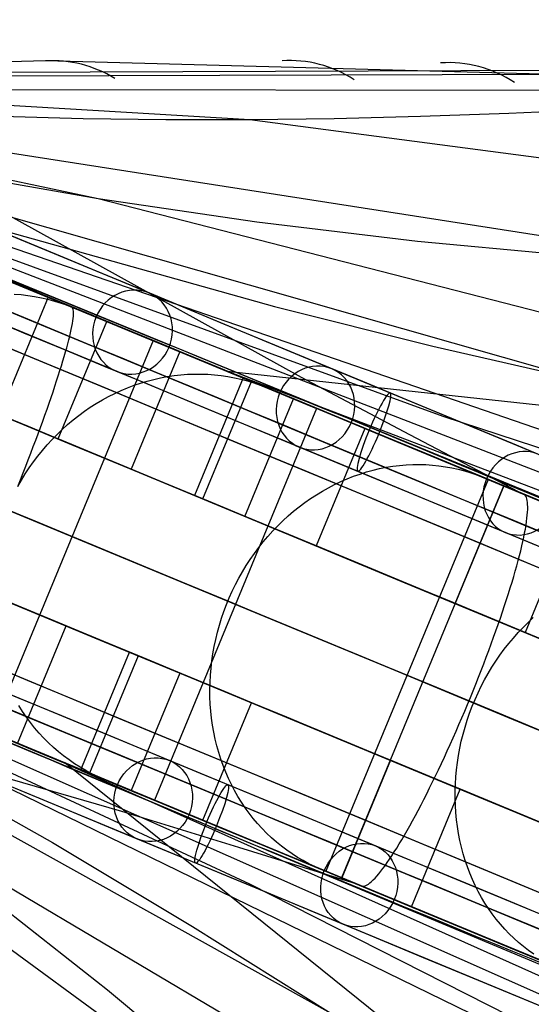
# Model space of a CAD drawing. Extents: x -3378 to 3007, y -425 to 173.
# Tile 252 of 256: x 414 to 450, y -40 to 30. Entities that reach past the tile are written whole.
import ezdxf

# ---------------------------------------------------------------- set-up
doc = ezdxf.new("R2010")
doc.units = 0
doc.layers.add('PREDEFINITO', color=7, linetype='CONTINUOUS')

msp = doc.modelspace()

# ---------------------------------------------------------------- linework, layer by layer
at = {"layer": 'PREDEFINITO'}
for p, q in [((415.869, 26.627, 1457.834), (378.177, 25.713, 1376.799)), ((483.55, 24.827, 1605.482), (415.869, 26.627, 1457.834)), ((378.177, 25.713, 1376.799), (460.475, 26.008, 1554.711)), ((378.173, 25.605, 2294.478), (559.08, -48.629, 2751.302)), ((378.174, 25.605, 2160.979), (522.874, -30.262, 2531.204)), ((378.176, 25.606, 2027.773), (489.019, -12.601, 2309.743)), ((378.177, 25.606, 1894.494), (454.532, 3.877, 2087.013)), ((378.178, 25.607, 1761.2), (419.587, 16.899, 1864.603)), ((378.179, 25.605, 1628.04), (465.262, 12.035, 1842.249)), ((378.179, 25.591, 1494.432), (430.314, 22.483, 1621.232)), ((379.588, 25.466, 1374.112), (463.275, 25.734, 1553.425)), ((380.7, 24.561, 2359.727), (443.992, 1.487, 2330.157)), ((380.876, 24.65, 1371.493), (465.859, 24.531, 1552.223)), ((380.876, 24.65, 1371.493), (465.859, 24.531, 1552.223)), ((433.986, 4.243, 1385.923), (396.276, 25.064, 1403.798)), ((448.653, 22.93, 1614.578), (455.108, 23.208, 1612.593)), ((412.765, 22.718, 1629.261), (418.529, 22.559, 1626.452)), ((418.529, 22.559, 1626.452), (424.376, 22.481, 1623.77)), ((424.376, 22.481, 1623.77), (430.314, 22.483, 1621.232)), ((430.314, 22.483, 1621.232), (436.287, 22.562, 1618.878)), ((430.314, 22.483, 1621.232), (513.507, 11.566, 1822.987)), ((436.287, 22.562, 1618.878), (442.39, 22.712, 1616.667)), ((442.39, 22.712, 1616.667), (448.653, 22.93, 1614.578)), ((409.15, 18.717, 1869.966), (419.587, 16.899, 1864.603)), ((419.587, 16.899, 1864.603), (500.289, -3.854, 2065.648)), ((419.587, 16.899, 1864.603), (430.83, 15.241, 1858.888)), ((423.765, 6.71, 1374.726), (401.448, 15.984, 1372.693)), ((409.814, 15.484, 2108.335), (432.069, 9.255, 2097.712)), ((430.83, 15.241, 1858.888), (442.181, 13.878, 1853.228)), ((442.181, 13.878, 1853.228), (453.653, 12.81, 1847.668)), ((413.157, 11.104, 2530.467), (417.999, 9.099, 2545.715)), ((414.735, 10.463, 2534.704), (423.482, 6.84, 2531.487)), ((416.053, 9.917, 1382.973), (404.573, -17.8, 1382.973)), ((413.655, 10.133, 2574.599), (414.138, 10.095, 2574.416)), ((414.138, 10.095, 2574.416), (414.619, 10.039, 2574.232)), ((414.619, 10.039, 2574.232), (415.097, 9.966, 2574.046)), ((415.097, 9.966, 2574.046), (415.571, 9.875, 2573.859)), ((415.571, 9.875, 2573.859), (416.041, 9.767, 2573.67)), ((416.041, 9.767, 2573.67), (416.507, 9.642, 2573.481)), ((416.883, 9.573, 1373.014), (416.053, 9.917, 1382.973)), ((416.507, 9.642, 2573.481), (416.967, 9.5, 2573.291)), ((416.967, 9.5, 2573.291), (417.421, 9.34, 2573.101)), ((417.714, 9.229, 1363.054), (417.382, 9.366, 1367.038)), ((417.421, 9.34, 2573.101), (417.87, 9.164, 2572.91)), ((417.753, 9.203, 1362.538), (417.714, 9.229, 1363.054)), ((417.786, 9.16, 1362.023), (417.753, 9.203, 1362.538)), ((417.812, 9.101, 1361.51), (417.786, 9.16, 1362.023)), ((417.83, 9.026, 1360.998), (417.812, 9.101, 1361.51)), ((417.87, 9.164, 2572.91), (421.306, 7.741, 2571.438)), ((417.999, 9.099, 2545.715), (423.145, 6.97, 2560.846)), ((432.069, 9.255, 2097.712), (443.273, 6.45, 2092.371)), ((417.796, 8.237, 1357.998), (417.819, 8.408, 1358.487)), ((417.819, 8.408, 1358.487), (417.836, 8.563, 1358.98)), ((417.842, 8.934, 1360.488), (417.83, 9.026, 1360.998)), ((417.836, 8.563, 1358.98), (417.845, 8.703, 1359.479)), ((417.847, 8.827, 1359.982), (417.842, 8.934, 1360.488)), ((417.845, 8.703, 1359.479), (417.847, 8.827, 1359.982)), ((416.754, -0.115, 2568.392), (420.198, 8.2, 2568.392)), ((417.685, 7.633, 1356.572), (417.729, 7.849, 1357.041)), ((417.729, 7.849, 1357.041), (417.766, 8.05, 1357.516)), ((417.766, 8.05, 1357.516), (417.796, 8.237, 1357.998)), ((417.513, 6.897, 1355.215), (417.577, 7.157, 1355.659)), ((417.577, 7.157, 1355.659), (417.635, 7.402, 1356.111)), ((417.635, 7.402, 1356.111), (417.685, 7.633, 1356.572)), ((423.145, 6.97, 2560.846), (428.592, 4.716, 2575.854)), ((423.482, 6.84, 2531.487), (412.001, -20.877, 2531.487)), ((417.282, 6.038, 1353.943), (417.365, 6.338, 1354.357)), ((417.365, 6.338, 1354.357), (417.443, 6.624, 1354.781)), ((417.443, 6.624, 1354.781), (417.513, 6.897, 1355.215)), ((446.039, -2.496, 1377.54), (423.765, 6.71, 1374.726)), ((443.273, 6.45, 2092.371), (454.532, 3.877, 2087.013)), ((417.096, 5.402, 1353.147), (417.192, 5.726, 1353.539)), ((417.192, 5.726, 1353.539), (417.282, 6.038, 1353.943)), ((425.362, 6.061, 2566.207), (421.918, -2.254, 2566.207)), ((426.46, 5.606, 2569.229), (435.05, 2.048, 2565.549)), ((416.885, 4.717, 1352.4), (416.993, 5.065, 1352.767)), ((416.993, 5.065, 1352.767), (417.096, 5.402, 1353.147)), ((416.651, 3.988, 1351.702), (416.771, 4.358, 1352.044)), ((416.771, 4.358, 1352.044), (416.885, 4.717, 1352.4)), ((423.535, 4.101, 2611.013), (424.009, 4.207, 2610.833)), ((424.009, 4.207, 2610.833), (424.484, 4.296, 2610.648)), ((424.484, 4.296, 2610.648), (424.962, 4.367, 2610.46)), ((424.962, 4.367, 2610.46), (425.44, 4.421, 2610.269)), ((425.44, 4.421, 2610.269), (425.918, 4.457, 2610.074)), ((425.918, 4.457, 2610.074), (426.396, 4.476, 2609.876)), ((426.396, 4.476, 2609.876), (426.874, 4.477, 2609.676)), ((429.848, 4.203, 1374.414), (426.404, -4.112, 1374.414)), ((426.874, 4.477, 2609.676), (427.35, 4.46, 2609.473)), ((427.35, 4.46, 2609.473), (427.824, 4.426, 2609.268)), ((427.824, 4.426, 2609.268), (428.296, 4.374, 2609.06)), ((428.285, 4.843, 2575.031), (478.59, -14.339, 2551.254)), ((428.296, 4.374, 2609.06), (428.764, 4.304, 2608.851)), ((428.592, 4.716, 2575.854), (434.339, 2.339, 2590.73)), ((527.96, -6.097, 1579.979), (428.709, 4.665, 1375.282)), ((428.764, 4.304, 2608.851), (429.229, 4.218, 2608.641)), ((429.229, 4.218, 2608.641), (429.69, 4.113, 2608.429)), ((441.645, 0.179, 1382.066), (433.986, 4.243, 1385.923)), ((416.395, 3.218, 1351.059), (416.526, 3.608, 1351.374)), ((416.526, 3.608, 1351.374), (416.651, 3.988, 1351.702)), ((421.218, 3.315, 2611.85), (421.673, 3.506, 2611.692)), ((421.673, 3.506, 2611.692), (422.132, 3.68, 2611.529)), ((422.132, 3.68, 2611.529), (422.596, 3.837, 2611.362)), ((422.596, 3.837, 2611.362), (423.064, 3.977, 2611.19)), ((423.064, 3.977, 2611.19), (423.535, 4.101, 2611.013)), ((427.007, -4.362, 1368.449), (430.451, 3.953, 1368.449)), ((429.69, 4.113, 2608.429), (430.147, 3.992, 2608.216)), ((430.147, 3.992, 2608.216), (430.598, 3.854, 2608.003)), ((430.598, 3.854, 2608.003), (431.043, 3.698, 2607.789)), ((431.043, 3.698, 2607.789), (431.481, 3.526, 2607.574)), ((431.481, 3.526, 2607.574), (434.845, 2.133, 2605.918)), ((416.118, 2.41, 1350.474), (416.259, 2.819, 1350.759)), ((416.259, 2.819, 1350.759), (416.395, 3.218, 1351.059)), ((419.888, 2.648, 2612.293), (420.325, 2.886, 2612.151)), ((420.325, 2.886, 2612.151), (420.768, 3.109, 2612.003)), ((420.768, 3.109, 2612.003), (421.218, 3.315, 2611.85)), ((415.972, 1.994, 1350.203), (416.118, 2.41, 1350.474)), ((418.62, 1.841, 2612.685), (419.035, 2.124, 2612.56)), ((419.035, 2.124, 2612.56), (419.458, 2.394, 2612.43)), ((419.458, 2.394, 2612.43), (419.888, 2.648, 2612.293)), ((429.97, -5.589, 2602.49), (433.414, 2.725, 2602.49)), ((434.339, 2.339, 2590.73), (440.382, -0.16, 2605.468)), ((415.665, 1.137, 1349.708), (415.821, 1.569, 1349.948)), ((415.821, 1.569, 1349.948), (415.972, 1.994, 1350.203)), ((417.817, 1.229, 2612.916), (418.214, 1.542, 2612.804)), ((418.214, 1.542, 2612.804), (418.62, 1.841, 2612.685)), ((435.05, 2.048, 2565.549), (423.569, -25.668, 2565.549)), ((443.992, 1.487, 2330.157), (466.402, -5.863, 2319.91)), ((415.341, 0.254, 1349.277), (415.505, 0.699, 1349.484)), ((415.505, 0.699, 1349.484), (415.665, 1.137, 1349.708)), ((417.051, 0.563, 2613.122), (417.429, 0.903, 2613.022)), ((417.429, 0.903, 2613.022), (417.817, 1.229, 2612.916)), ((415.173, -0.197, 1349.086), (415.341, 0.254, 1349.277)), ((416.327, -0.155, 2613.301), (416.684, 0.211, 2613.215)), ((416.684, 0.211, 2613.215), (417.051, 0.563, 2613.122)), ((438.472, 0.63, 2600.033), (435.028, -7.684, 2600.033)), ((439.892, 0.042, 2603.434), (448.301, -3.441, 2599.294)), ((449.335, -3.859, 1378.024), (441.645, 0.179, 1382.066)), ((414.826, -1.114, 1348.753), (415.001, -0.654, 1348.911)), ((415.001, -0.654, 1348.911), (415.173, -0.197, 1349.086)), ((415.648, -0.921, 2613.453), (415.982, -0.532, 2613.381)), ((415.982, -0.532, 2613.381), (416.327, -0.155, 2613.301)), ((421.918, -2.254, 2566.207), (416.754, -0.115, 2568.392)), ((440.382, -0.16, 2605.468), (446.718, -2.781, 2620.061)), ((414.647, -1.58, 1348.613), (414.826, -1.114, 1348.753)), ((415.017, -1.733, 2613.577), (415.326, -1.322, 2613.519)), ((415.326, -1.322, 2613.519), (415.648, -0.921, 2613.453)), ((414.28, -2.52, 1348.383), (414.465, -2.048, 1348.489)), ((414.465, -2.048, 1348.489), (414.647, -1.58, 1348.613)), ((414.72, -2.154, 2613.629), (415.017, -1.733, 2613.577)), ((439.975, -2.121, 2645.179), (440.443, -2.045, 2644.97)), ((440.443, -2.045, 2644.97), (440.911, -1.988, 2644.758)), ((440.911, -1.988, 2644.758), (441.38, -1.948, 2644.542)), ((441.38, -1.948, 2644.542), (441.849, -1.925, 2644.323)), ((441.849, -1.925, 2644.323), (442.316, -1.92, 2644.1)), ((442.316, -1.92, 2644.1), (442.783, -1.932, 2643.875)), ((442.783, -1.932, 2643.875), (443.247, -1.962, 2643.647)), ((443.247, -1.962, 2643.647), (443.708, -2.01, 2643.417)), ((443.708, -2.01, 2643.417), (444.167, -2.075, 2643.186)), ((444.167, -2.075, 2643.186), (444.621, -2.158, 2642.952)), ((366.694, -2.108, 2294.478), (547.106, -77.536, 2751.302)), ((366.695, -2.108, 2160.979), (508.517, -64.923, 2531.204)), ((366.695, -2.111, 2027.773), (472.089, -53.472, 2309.743)), ((366.696, -2.111, 1894.494), (436.052, -40.738, 2087.013)), ((366.698, -2.112, 1628.04), (437.87, -54.094, 1842.249)), ((414.092, -2.995, 1348.295), (414.28, -2.52, 1348.383)), ((414.167, -3.026, 2613.71), (414.437, -2.585, 2613.673)), ((414.437, -2.585, 2613.673), (414.72, -2.154, 2613.629)), ((437.214, -2.932, 2646.337), (437.666, -2.754, 2646.157)), ((437.666, -2.754, 2646.157), (438.122, -2.594, 2645.971)), ((438.122, -2.594, 2645.971), (438.581, -2.45, 2645.78)), ((438.581, -2.45, 2645.78), (439.043, -2.323, 2645.584)), ((439.043, -2.323, 2645.584), (439.508, -2.213, 2645.384)), ((439.508, -2.213, 2645.384), (439.975, -2.121, 2645.179)), ((444.621, -2.158, 2642.952), (445.072, -2.258, 2642.717)), ((445.072, -2.258, 2642.717), (445.518, -2.375, 2642.481)), ((445.518, -2.375, 2642.481), (445.958, -2.509, 2642.244)), ((445.958, -2.509, 2642.244), (446.393, -2.66, 2642.007)), ((468.361, -11.738, 1381.166), (446.039, -2.496, 1377.54)), ((446.393, -2.66, 2642.007), (446.821, -2.828, 2641.769)), ((446.718, -2.781, 2620.061), (453.344, -5.522, 2634.503)), ((369.219, -3.156, 2359.727), (430.289, -31.595, 2330.157)), ((413.901, -3.471, 1348.224), (414.092, -2.995, 1348.295)), ((413.91, -3.475, 2613.739), (414.167, -3.026, 2613.71)), ((447.181, -2.977, 1386.798), (435.701, -30.693, 1386.798)), ((435.889, -3.561, 2646.846), (436.325, -3.335, 2646.682)), ((436.325, -3.335, 2646.682), (436.767, -3.125, 2646.513)), ((436.767, -3.125, 2646.513), (437.214, -2.932, 2646.337)), ((448.301, -3.441, 2599.294), (436.821, -31.157, 2599.294)), ((444.859, -11.757, 2636.137), (448.303, -3.442, 2636.137)), ((446.821, -2.828, 2641.769), (450.104, -4.187, 2639.932)), ((448.435, -3.496, 1376.892), (447.181, -2.977, 1386.798)), ((426.404, -4.112, 1374.414), (427.007, -4.362, 1368.449)), ((434.619, -4.331, 2647.3), (435.035, -4.059, 2647.155)), ((435.035, -4.059, 2647.155), (435.459, -3.802, 2647.004)), ((435.459, -3.802, 2647.004), (435.889, -3.561, 2646.846)), ((449.688, -4.015, 1366.983), (449.187, -3.808, 1370.946)), ((449.75, -4.051, 1366.47), (449.688, -4.015, 1366.983)), ((449.804, -4.102, 1365.958), (449.75, -4.051, 1366.47)), ((449.852, -4.17, 1365.447), (449.804, -4.102, 1365.958)), ((449.893, -4.255, 1364.938), (449.852, -4.17, 1365.447)), ((433.81, -4.918, 2647.57), (434.211, -4.617, 2647.439)), ((434.211, -4.617, 2647.439), (434.619, -4.331, 2647.3)), ((449.926, -4.355, 1364.431), (449.893, -4.255, 1364.938)), ((449.952, -4.472, 1363.927), (449.926, -4.355, 1364.431)), ((449.972, -4.605, 1363.427), (449.952, -4.472, 1363.927)), ((449.984, -4.753, 1362.931), (449.972, -4.605, 1363.427)), ((449.988, -4.917, 1362.44), (449.984, -4.753, 1362.931)), ((432.663, -5.903, 2647.923), (433.036, -5.562, 2647.813)), ((433.036, -5.562, 2647.813), (433.419, -5.233, 2647.695)), ((433.419, -5.233, 2647.695), (433.81, -4.918, 2647.57)), ((453.242, -5.488, 2633.411), (449.798, -13.802, 2633.411)), ((449.936, -5.726, 1360.535), (449.96, -5.501, 1361.001)), ((449.96, -5.501, 1361.001), (449.977, -5.292, 1361.474)), ((449.977, -5.292, 1361.474), (449.986, -5.097, 1361.954)), ((449.986, -5.097, 1361.954), (449.988, -4.917, 1362.44)), ((435.028, -7.684, 2600.033), (429.97, -5.589, 2602.49)), ((431.948, -6.625, 2648.122), (432.3, -6.258, 2648.027)), ((432.3, -6.258, 2648.027), (432.663, -5.903, 2647.923)), ((449.821, -6.485, 1359.186), (449.867, -6.218, 1359.627)), ((449.867, -6.218, 1359.627), (449.905, -5.965, 1360.077)), ((449.905, -5.965, 1360.077), (449.936, -5.726, 1360.535)), ((431.606, -7.004, 2648.21), (431.948, -6.625, 2648.122)), ((449.71, -7.06, 1358.331), (449.769, -6.766, 1358.753)), ((449.769, -6.766, 1358.753), (449.821, -6.485, 1359.186)), ((430.957, -7.796, 2648.364), (431.276, -7.395, 2648.291)), ((431.276, -7.395, 2648.291), (431.606, -7.004, 2648.21)), ((449.571, -7.686, 1357.518), (449.644, -7.366, 1357.919)), ((449.644, -7.366, 1357.919), (449.71, -7.06, 1358.331)), ((430.357, -8.631, 2648.485), (430.651, -8.209, 2648.429)), ((430.651, -8.209, 2648.429), (430.957, -7.796, 2648.364)), ((449.406, -8.36, 1356.75), (449.492, -8.017, 1357.128)), ((449.492, -8.017, 1357.128), (449.571, -7.686, 1357.518)), ((430.075, -9.063, 2648.534), (430.357, -8.631, 2648.485)), ((449.214, -9.08, 1356.031), (449.313, -8.715, 1356.384)), ((449.313, -8.715, 1356.384), (449.406, -8.36, 1356.75)), ((429.552, -9.954, 2648.608), (429.807, -9.504, 2648.575)), ((429.807, -9.504, 2648.575), (430.075, -9.063, 2648.534)), ((448.997, -9.842, 1355.364), (449.109, -9.456, 1355.691)), ((449.109, -9.456, 1355.691), (449.214, -9.08, 1356.031)), ((429.084, -10.876, 2648.649), (429.311, -10.411, 2648.633)), ((429.311, -10.411, 2648.633), (429.552, -9.954, 2648.608)), ((448.757, -10.642, 1354.753), (448.88, -10.238, 1355.051)), ((448.88, -10.238, 1355.051), (448.997, -9.842, 1355.364)), ((428.872, -11.349, 2648.657), (429.084, -10.876, 2648.649)), ((448.493, -11.477, 1354.199), (448.628, -11.056, 1354.469)), ((448.628, -11.056, 1354.469), (448.757, -10.642, 1354.753)), ((417.326, -13.341, 2566.207), (412.162, -11.202, 2568.392)), ((428.49, -12.311, 2648.649), (428.673, -11.827, 2648.657)), ((428.673, -11.827, 2648.657), (428.872, -11.349, 2648.657)), ((449.798, -13.802, 2633.411), (444.859, -11.757, 2636.137)), ((448.353, -11.906, 1353.945), (448.493, -11.477, 1354.199)), ((428.322, -12.801, 2648.633), (428.49, -12.311, 2648.649)), ((448.057, -12.785, 1353.484), (448.208, -12.342, 1353.707)), ((448.208, -12.342, 1353.707), (448.353, -11.906, 1353.945)), ((428.169, -13.295, 2648.608), (428.322, -12.801, 2648.633)), ((447.902, -13.233, 1353.278), (448.057, -12.785, 1353.484)), ((449.655, -13.447, 2682.203), (450.013, -13.09, 2682.09)), ((450.013, -13.09, 2682.09), (450.381, -12.746, 2681.969)), ((413.881, -21.655, 2566.207), (417.326, -13.341, 2566.207)), ((427.909, -14.294, 2648.534), (428.031, -13.793, 2648.575)), ((428.031, -13.793, 2648.575), (428.169, -13.295, 2648.608)), ((447.577, -14.147, 1352.914), (447.742, -13.688, 1353.088)), ((447.742, -13.688, 1353.088), (447.902, -13.233, 1353.278)), ((448.97, -14.197, 2682.405), (449.308, -13.816, 2682.308)), ((449.308, -13.816, 2682.308), (449.655, -13.447, 2682.203)), ((421.265, -26.468, 1385.923), (379.877, -14.526, 1403.798)), ((427.802, -14.799, 2648.485), (427.909, -14.294, 2648.534)), ((447.236, -15.078, 1352.617), (447.409, -14.611, 1352.757)), ((447.409, -14.611, 1352.757), (447.577, -14.147, 1352.914)), ((448.329, -14.992, 2682.573), (448.644, -14.589, 2682.493)), ((448.644, -14.589, 2682.493), (448.97, -14.197, 2682.405)), ((418.368, -23.514, 1374.414), (421.812, -15.199, 1374.414)), ((421.812, -15.199, 1374.414), (422.415, -15.449, 1368.449)), ((427.637, -15.813, 2648.364), (427.711, -15.305, 2648.429)), ((427.711, -15.305, 2648.429), (427.802, -14.799, 2648.485)), ((447.059, -15.549, 1352.495), (447.236, -15.078, 1352.617)), ((448.026, -15.406, 2682.644), (448.329, -14.992, 2682.573)), ((422.415, -15.449, 1368.449), (418.97, -23.763, 1368.449)), ((427.578, -16.323, 2648.291), (427.637, -15.813, 2648.364)), ((446.878, -16.023, 1352.389), (447.059, -15.549, 1352.495)), ((447.455, -16.262, 2682.76), (447.734, -15.829, 2682.706)), ((447.734, -15.829, 2682.706), (448.026, -15.406, 2682.644)), ((425.378, -16.676, 2602.49), (421.934, -24.991, 2602.49)), ((430.436, -18.771, 2600.033), (425.378, -16.676, 2602.49)), ((427.535, -16.832, 2648.21), (427.578, -16.323, 2648.291)), ((446.507, -16.976, 1352.23), (446.694, -16.499, 1352.301)), ((446.694, -16.499, 1352.301), (446.878, -16.023, 1352.389)), ((446.936, -17.154, 2682.841), (447.189, -16.704, 2682.805)), ((447.189, -16.704, 2682.805), (447.455, -16.262, 2682.76)), ((396.224, -17.325, 2108.335), (416.366, -28.657, 2097.712)), ((427.498, -17.851, 2648.027), (427.509, -17.342, 2648.122)), ((427.509, -17.342, 2648.122), (427.535, -16.832, 2648.21)), ((446.316, -17.455, 1352.177), (446.507, -16.976, 1352.23)), ((446.696, -17.612, 2682.868), (446.936, -17.154, 2682.841)), ((427.504, -18.358, 2647.923), (427.498, -17.851, 2648.027)), ((445.927, -18.413, 1352.124), (446.123, -17.934, 1352.142)), ((446.123, -17.934, 1352.142), (446.316, -17.455, 1352.177)), ((446.258, -18.55, 2682.895), (446.47, -18.078, 2682.886)), ((446.47, -18.078, 2682.886), (446.696, -17.612, 2682.868)), ((426.992, -27.086, 2600.033), (430.436, -18.771, 2600.033)), ((427.526, -18.864, 2647.813), (427.504, -18.358, 2647.923)), ((445.729, -18.892, 1352.124), (445.927, -18.413, 1352.124)), ((446.06, -19.028, 2682.895), (446.258, -18.55, 2682.895)), ((414.236, -19.388, 2610.833), (413.976, -18.978, 2611.013)), ((414.509, -19.787, 2610.648), (414.236, -19.388, 2610.833)), ((427.564, -19.366, 2647.695), (427.526, -18.864, 2647.813)), ((427.619, -19.866, 2647.57), (427.564, -19.366, 2647.695)), ((445.327, -19.844, 1352.177), (445.529, -19.369, 1352.142)), ((445.529, -19.369, 1352.142), (445.729, -18.892, 1352.124)), ((445.876, -19.513, 2682.886), (446.06, -19.028, 2682.895)), ((414.796, -20.175, 2610.46), (414.509, -19.787, 2610.648)), ((415.096, -20.551, 2610.269), (414.796, -20.175, 2610.46)), ((427.689, -20.362, 2647.439), (427.619, -19.866, 2647.57)), ((445.123, -20.317, 1352.23), (445.327, -19.844, 1352.177)), ((445.552, -20.495, 2682.841), (445.707, -20.002, 2682.868)), ((445.707, -20.002, 2682.868), (445.876, -19.513, 2682.886)), ((411.671, -20.73, 2560.846), (417.117, -22.989, 2575.854)), ((415.409, -20.915, 2610.074), (415.096, -20.551, 2610.269)), ((427.775, -20.853, 2647.3), (427.689, -20.362, 2647.439)), ((427.877, -21.34, 2647.155), (427.775, -20.853, 2647.3)), ((444.711, -21.254, 1352.389), (444.918, -20.787, 1352.301)), ((444.918, -20.787, 1352.301), (445.123, -20.317, 1352.23)), ((445.413, -20.993, 2682.805), (445.552, -20.495, 2682.841)), ((434.553, -30.226, 1377.54), (412.294, -20.985, 1374.726)), ((415.734, -21.266, 2609.876), (415.409, -20.915, 2610.074)), ((416.071, -21.604, 2609.676), (415.734, -21.266, 2609.876)), ((427.995, -21.821, 2647.004), (427.877, -21.34, 2647.155)), ((444.504, -21.717, 1352.495), (444.711, -21.254, 1352.389)), ((445.18, -21.997, 2682.706), (445.289, -21.493, 2682.76)), ((445.289, -21.493, 2682.76), (445.413, -20.993, 2682.805)), ((423.569, -25.668, 2565.549), (414.98, -22.11, 2569.229)), ((416.419, -21.929, 2609.473), (416.071, -21.604, 2609.676)), ((416.779, -22.24, 2609.268), (416.419, -21.929, 2609.473)), ((417.149, -22.537, 2609.06), (416.779, -22.24, 2609.268)), ((428.129, -22.296, 2646.846), (427.995, -21.821, 2647.004)), ((444.088, -22.628, 1352.757), (444.296, -22.175, 1352.617)), ((444.296, -22.175, 1352.617), (444.504, -21.717, 1352.495)), ((445.086, -22.502, 2682.644), (445.18, -21.997, 2682.706)), ((416.809, -22.861, 2575.031), (465.944, -44.869, 2551.254)), ((417.529, -22.819, 2608.851), (417.149, -22.537, 2609.06)), ((417.92, -23.087, 2608.641), (417.529, -22.819, 2608.851)), ((428.278, -22.764, 2646.682), (428.129, -22.296, 2646.846)), ((428.442, -23.225, 2646.513), (428.278, -22.764, 2646.682)), ((440.267, -22.843, 2636.137), (436.823, -31.158, 2636.137)), ((445.206, -24.889, 2633.411), (440.267, -22.843, 2636.137)), ((443.879, -23.075, 1352.914), (444.088, -22.628, 1352.757)), ((445.008, -23.009, 2682.573), (445.086, -22.502, 2682.644)), ((417.117, -22.989, 2575.854), (422.861, -25.372, 2590.73)), ((495.026, -85.606, 1579.979), (417.235, -23.036, 1375.282)), ((418.319, -23.339, 2608.429), (417.92, -23.087, 2608.641)), ((418.728, -23.576, 2608.216), (418.319, -23.339, 2608.429)), ((419.144, -23.797, 2608.003), (418.728, -23.576, 2608.216)), ((428.621, -23.678, 2646.337), (428.442, -23.225, 2646.513)), ((428.815, -24.122, 2646.157), (428.621, -23.678, 2646.337)), ((443.463, -23.951, 1353.278), (443.671, -23.516, 1353.088)), ((443.671, -23.516, 1353.088), (443.879, -23.075, 1352.914)), ((444.899, -24.025, 2682.405), (444.946, -23.517, 2682.493)), ((444.946, -23.517, 2682.493), (445.008, -23.009, 2682.573)), ((419.569, -24.002, 2607.789), (419.144, -23.797, 2608.003)), ((420.001, -24.19, 2607.574), (419.569, -24.002, 2607.789)), ((423.365, -25.584, 2605.918), (420.001, -24.19, 2607.574)), ((429.024, -24.558, 2645.971), (428.815, -24.122, 2646.157)), ((443.255, -24.378, 1353.484), (443.463, -23.951, 1353.278)), ((444.868, -24.533, 2682.308), (444.899, -24.025, 2682.405)), ((429.247, -24.985, 2645.78), (429.024, -24.558, 2645.971)), ((429.484, -25.401, 2645.584), (429.247, -24.985, 2645.78)), ((441.762, -33.204, 2633.411), (445.206, -24.889, 2633.411)), ((442.843, -25.208, 1353.945), (443.049, -24.797, 1353.707)), ((443.049, -24.797, 1353.707), (443.255, -24.378, 1353.484)), ((444.853, -25.04, 2682.203), (444.868, -24.533, 2682.308)), ((444.854, -25.545, 2682.09), (444.853, -25.04, 2682.203)), ((402.134, -25.236, 1864.603), (473.873, -67.626, 2065.648)), ((422.861, -25.372, 2590.73), (428.901, -27.877, 2605.468)), ((429.735, -25.808, 2645.384), (429.484, -25.401, 2645.584)), ((442.436, -26.004, 1354.469), (442.639, -25.61, 1354.199)), ((442.639, -25.61, 1354.199), (442.843, -25.208, 1353.945)), ((444.871, -26.048, 2681.969), (444.854, -25.545, 2682.09)), ((430, -26.203, 2645.179), (429.735, -25.808, 2645.384)), ((430.277, -26.587, 2644.97), (430, -26.203, 2645.179)), ((442.036, -26.76, 1355.051), (442.235, -26.387, 1354.753)), ((442.235, -26.387, 1354.753), (442.436, -26.004, 1354.469)), ((444.903, -26.548, 2681.839), (444.871, -26.048, 2681.969)), ((429.554, -29.01, 1382.066), (421.265, -26.468, 1385.923)), ((430.568, -26.959, 2644.758), (430.277, -26.587, 2644.97)), ((430.871, -27.319, 2644.542), (430.568, -26.959, 2644.758)), ((441.645, -27.475, 1355.691), (441.839, -27.123, 1355.364)), ((441.839, -27.123, 1355.364), (442.036, -26.76, 1355.051)), ((444.951, -27.046, 2681.703), (444.903, -26.548, 2681.839)), ((445.015, -27.539, 2681.558), (444.951, -27.046, 2681.703)), ((436.821, -31.157, 2599.294), (428.411, -27.674, 2603.434)), ((431.186, -27.667, 2644.323), (430.871, -27.319, 2644.542)), ((431.513, -28.001, 2644.1), (431.186, -27.667, 2644.323)), ((441.266, -28.143, 1356.384), (441.454, -27.815, 1356.031)), ((441.454, -27.815, 1356.031), (441.645, -27.475, 1355.691)), ((445.095, -28.027, 2681.406), (445.015, -27.539, 2681.558)), ((428.901, -27.877, 2605.468), (435.234, -30.504, 2620.061)), ((431.852, -28.322, 2643.875), (431.513, -28.001, 2644.1)), ((432.201, -28.629, 2643.647), (431.852, -28.322, 2643.875)), ((440.899, -28.763, 1357.128), (441.08, -28.46, 1356.75)), ((441.08, -28.46, 1356.75), (441.266, -28.143, 1356.384)), ((445.19, -28.511, 2681.247), (445.095, -28.027, 2681.406)), ((445.3, -28.989, 2681.081), (445.19, -28.511, 2681.247)), ((416.366, -28.657, 2097.712), (426.271, -34.595, 2092.371)), ((437.848, -31.593, 1378.024), (429.554, -29.01, 1382.066)), ((432.561, -28.921, 2643.417), (432.201, -28.629, 2643.647)), ((432.932, -29.199, 2643.186), (432.561, -28.921, 2643.417)), ((433.311, -29.462, 2642.952), (432.932, -29.199, 2643.186)), ((440.546, -29.331, 1357.919), (440.72, -29.054, 1357.518)), ((440.72, -29.054, 1357.518), (440.899, -28.763, 1357.128)), ((445.426, -29.46, 2680.908), (445.3, -28.989, 2681.081)), ((433.701, -29.71, 2642.717), (433.311, -29.462, 2642.952)), ((434.099, -29.943, 2642.481), (433.701, -29.71, 2642.717)), ((434.505, -30.159, 2642.244), (434.099, -29.943, 2642.481)), ((440.048, -30.08, 1359.186), (440.21, -29.844, 1358.753)), ((440.21, -29.844, 1358.753), (440.376, -29.595, 1358.331)), ((440.376, -29.595, 1358.331), (440.546, -29.331, 1357.919)), ((445.567, -29.925, 2680.728), (445.426, -29.46, 2680.908)), ((445.723, -30.382, 2680.542), (445.567, -29.925, 2680.728)), ((434.919, -30.36, 2642.007), (434.505, -30.159, 2642.244)), ((456.872, -39.475, 1381.166), (434.553, -30.226, 1377.54)), ((435.34, -30.544, 2641.769), (434.919, -30.36, 2642.007)), ((435.234, -30.504, 2620.061), (441.859, -33.252, 2634.503)), ((438.623, -31.904, 2639.932), (435.34, -30.544, 2641.769)), ((439.592, -30.697, 1360.535), (439.739, -30.506, 1360.077)), ((439.739, -30.506, 1360.077), (439.891, -30.3, 1359.627)), ((439.891, -30.3, 1359.627), (440.048, -30.08, 1359.186)), ((445.893, -30.832, 2680.35), (445.723, -30.382, 2680.542)), ((435.701, -30.693, 1386.798), (436.954, -31.213, 1376.892)), ((438.938, -31.419, 1362.931), (439.058, -31.306, 1362.44)), ((439.058, -31.306, 1362.44), (439.183, -31.178, 1361.954)), ((439.183, -31.178, 1361.954), (439.314, -31.033, 1361.474)), ((439.314, -31.033, 1361.474), (439.45, -30.873, 1361.001)), ((439.45, -30.873, 1361.001), (439.592, -30.697, 1360.535)), ((446.078, -31.273, 2680.152), (445.893, -30.832, 2680.35)), ((446.278, -31.705, 2679.948), (446.078, -31.273, 2680.152)), ((411.257, -32.013, 1858.888), (420.247, -39.076, 1853.228)), ((430.289, -31.595, 2330.157), (451.333, -42.244, 2319.91)), ((437.706, -31.524, 1370.946), (438.208, -31.732, 1366.983)), ((438.208, -31.732, 1366.983), (438.276, -31.75, 1366.47)), ((438.276, -31.75, 1366.47), (438.351, -31.753, 1365.958)), ((438.351, -31.753, 1365.958), (438.433, -31.738, 1365.447)), ((438.433, -31.738, 1365.447), (438.521, -31.707, 1364.938)), ((438.521, -31.707, 1364.938), (438.616, -31.66, 1364.431)), ((438.616, -31.66, 1364.431), (438.717, -31.596, 1363.927)), ((438.717, -31.596, 1363.927), (438.825, -31.516, 1363.427)), ((438.825, -31.516, 1363.427), (438.938, -31.419, 1362.931)), ((446.492, -32.128, 2679.739), (446.278, -31.705, 2679.948)), ((446.719, -32.54, 2679.524), (446.492, -32.128, 2679.739)), ((446.96, -32.943, 2679.304), (446.719, -32.54, 2679.524)), ((441.859, -33.252, 2634.503), (448.77, -36.117, 2648.786)), ((447.215, -33.334, 2679.08), (446.96, -32.943, 2679.304)), ((447.482, -33.714, 2678.851), (447.215, -33.334, 2679.08)), ((451.754, -37.343, 2632.583), (443.548, -33.944, 2637.175)), ((447.762, -34.082, 2678.618), (447.482, -33.714, 2678.851)), ((448.055, -34.437, 2678.381), (447.762, -34.082, 2678.618)), ((426.271, -34.595, 2092.371), (436.052, -40.738, 2087.013)), ((448.359, -34.78, 2678.14), (448.055, -34.437, 2678.381)), ((448.675, -35.11, 2677.896), (448.359, -34.78, 2678.14)), ((449.003, -35.426, 2677.65), (448.675, -35.11, 2677.896)), ((449.341, -35.728, 2677.4), (449.003, -35.426, 2677.65)), ((448.77, -36.117, 2648.786), (455.968, -39.1, 2662.907)), ((449.69, -36.016, 2677.148), (449.341, -35.728, 2677.4)), ((450.049, -36.289, 2676.893), (449.69, -36.016, 2677.148)), ((450.417, -36.548, 2676.637), (450.049, -36.289, 2676.893)), ((420.247, -39.076, 1853.228), (429.114, -46.433, 1847.668))]:
    msp.add_line(p, q, dxfattribs=at)
at = {"layer": 'PREDEFINITO', "extrusion": (-0.333728, 0.138234, -0.932479)}
msp.add_circle((-168.378, 566.055, -2532.735), 3, dxfattribs=at)
at = {"layer": 'PREDEFINITO', "extrusion": (-0.375352, 0.155476, -0.913749)}
msp.add_circle((-168.378, 689.813, -2538.596), 3, dxfattribs=at)
at = {"layer": 'PREDEFINITO', "extrusion": (-0.917018, 0.379841, -0.121653)}
msp.add_circle((-168.378, 1314.019, -569.625), 3, dxfattribs=at)
at = {"layer": 'PREDEFINITO', "extrusion": (-0.416433, 0.172492, -0.892653)}
msp.add_circle((-168.378, 814.785, -2538.384), 3, dxfattribs=at)
at = {"layer": 'PREDEFINITO', "extrusion": (0.375352, -0.155476, 0.913749)}
msp.add_circle((138.378, 689.813, 2538.596), 3, dxfattribs=at)
at = {"layer": 'PREDEFINITO', "extrusion": (0.917018, -0.379841, 0.121653)}
msp.add_circle((138.378, 1314.019, 569.625), 3, dxfattribs=at)
at = {"layer": 'PREDEFINITO', "extrusion": (0.416433, -0.172492, 0.892653)}
msp.add_circle((138.378, 814.785, 2538.384), 3, dxfattribs=at)
at = {"layer": 'PREDEFINITO', "extrusion": (-0.382683, -0.92388, 6.05269e-17)}
msp.add_arc((314.545, 2115, -163.985), 765.607, 270.328796, 359.999998, dxfattribs=at)
at = {"layer": 'PREDEFINITO', "extrusion": (-0.382683, -0.92388, -3.63162e-16)}
msp.add_arc((1084.545, 2295, -163.985), 765.607, 90.328797, 179.999997, dxfattribs=at)
at = {"layer": 'PREDEFINITO', "extrusion": (-0.382683, -0.92388, -8.92848e-16)}
msp.add_arc((314.545, 2115, -168.379), 755, 271.138407, 359.999998, dxfattribs=at)
at = {"layer": 'PREDEFINITO', "extrusion": (-0.382683, -0.92388, 7.01523e-16)}
msp.add_arc((1084.545, 2295, -168.379), 755, 91.138411, 179.999994, dxfattribs=at)
at = {"layer": 'PREDEFINITO', "extrusion": (-0.382683, -0.92388, 1.43071e-15)}
msp.add_arc((1084.545, 2296, -171.378), 747.999, 91.923078, 180.000014, dxfattribs=at)
at = {"layer": 'PREDEFINITO', "extrusion": (-0.382683, -0.92388, 1.91441e-15)}
msp.add_arc((1084.545, 2296, -168.378), 750.999, 91.923078, 180.000014, dxfattribs=at)
at = {"layer": 'PREDEFINITO', "extrusion": (-0.382683, -0.92388, 9.76014e-16)}
for centre, start, end in [((314.545, 2115, -168.379), 271.449718, 359.999998), ((1084.545, 2295, -147.379), 91.449718, 179.999999)]:
    msp.add_arc(centre, 751, start, end, dxfattribs=at)
at = {"layer": 'PREDEFINITO', "extrusion": (-0.382683, -0.92388, 4.55473e-16)}
msp.add_arc((1084.545, 2295, -168.379), 751, 91.449717, 179.999999, dxfattribs=at)
at = {"layer": 'PREDEFINITO', "extrusion": (0.382683, 0.92388, -1.1978e-15)}
msp.add_arc((-314.545, 2116, 171.378), 747.999, 179.999975, 268.076932, dxfattribs=at)
at = {"layer": 'PREDEFINITO', "extrusion": (0.422178, 0.003703, 0.906505)}
msp.add_arc((12.99, 237.832, 1497.203), 10, 330.47039, 2.70608, dxfattribs=at)
at = {"layer": 'PREDEFINITO', "extrusion": (0.420046, -0.003149, 0.907498)}
msp.add_arc((19.901, 234.5, 1537.436), 10, 330.22688, 3.87981, dxfattribs=at)
at = {"layer": 'PREDEFINITO', "extrusion": (0.418455, -0.008066, 0.908202)}
msp.add_arc((25.065, 232.135, 1564.502), 10, 330.16434, 4.64997, dxfattribs=at)
at = {"layer": 'PREDEFINITO', "extrusion": (-0.382683, -0.92388, -5.53075e-16)}
msp.add_arc((314.545, 2115, -166.379), 751, 271.449718, 359.999998, dxfattribs=at)
at = {"layer": 'PREDEFINITO', "extrusion": (-0.382683, -0.92388, -6.50676e-17)}
msp.add_arc((1084.545, 2295, -166.379), 751, 91.449718, 179.999999, dxfattribs=at)
at = {"layer": 'PREDEFINITO', "extrusion": (-0.382683, -0.92388, 6.70816e-17)}
msp.add_arc((1084.545, 2296, -168.378), 744.999, 91.923078, 180.000014, dxfattribs=at)
at = {"layer": 'PREDEFINITO', "extrusion": (0.382683, 0.92388, -5.36653e-16)}
msp.add_arc((-314.545, 2116, 168.378), 744.999, 179.999975, 268.076932, dxfattribs=at)
at = {"layer": 'PREDEFINITO', "extrusion": (0.382683, 0.92388, -5.70194e-16)}
msp.add_arc((-314.545, 2115, 168.379), 744.999, 180.000002, 268.076906, dxfattribs=at)
at = {"layer": 'PREDEFINITO', "extrusion": (0.382683, 0.92388, 1.00622e-16)}
msp.add_arc((-1084.545, 2295, 168.379), 744.999, 360, 88.076908, dxfattribs=at)
at = {"layer": 'PREDEFINITO', "extrusion": (0.382683, 0.92388, 2.64056e-16)}
msp.add_arc((-314.545, 2116, 168.378), 750.999, 179.999975, 268.076932, dxfattribs=at)
at = {"layer": 'PREDEFINITO', "extrusion": (-0.382683, -0.92388, 1.99634e-15)}
msp.add_arc((1084.545, 2296, -165.378), 747.999, 91.923078, 180.000014, dxfattribs=at)
at = {"layer": 'PREDEFINITO', "extrusion": (-0.382683, -0.92388, -9.72684e-16)}
msp.add_arc((314.545, 2115, -166.379), 744.999, 271.923096, 359.999997, dxfattribs=at)
at = {"layer": 'PREDEFINITO', "extrusion": (-0.382683, -0.92388, -6.03735e-16)}
msp.add_arc((1084.545, 2295, -166.379), 744.999, 91.923094, 180, dxfattribs=at)
at = {"layer": 'PREDEFINITO', "extrusion": (0.382683, 0.92388, -5.32357e-16)}
msp.add_arc((-314.545, 2116, 165.378), 747.999, 179.999975, 268.076932, dxfattribs=at)
at = {"layer": 'PREDEFINITO', "extrusion": (-0.382683, -0.92388, 9.89113e-16)}
msp.add_arc((314.545, 2115, -168.379), 735, 272.729396, 0.000003, dxfattribs=at)
at = {"layer": 'PREDEFINITO', "extrusion": (-0.382683, -0.92388, -2.11953e-16)}
msp.add_arc((1084.545, 2295, -168.379), 735, 92.729402, 179.999996, dxfattribs=at)
at = {"layer": 'PREDEFINITO', "extrusion": (-0.382683, -0.92388, -3.55521e-16)}
msp.add_arc((314.545, 2115, -153.379), 770, 270, 0, dxfattribs=at)
at = {"layer": 'PREDEFINITO', "extrusion": (-0.382683, -0.92388, 7.11043e-16)}
msp.add_arc((1084.545, 2295, -153.379), 770, 90, 180, dxfattribs=at)
at = {"layer": 'PREDEFINITO', "extrusion": (-0.382683, -0.92388, -5.20541e-16)}
msp.add_arc((314.545, 2115, -159.379), 751, 271.449718, 359.999998, dxfattribs=at)
at = {"layer": 'PREDEFINITO', "extrusion": (-0.382683, -0.92388, -2.6027e-16)}
msp.add_arc((1084.545, 2295, -159.379), 751, 91.449718, 179.999999, dxfattribs=at)
at = {"layer": 'PREDEFINITO', "extrusion": (-0.382683, -0.92388, -1.15611e-15)}
msp.add_arc((314.545, 2115, -159.379), 748, 271.685444, 359.999998, dxfattribs=at)
at = {"layer": 'PREDEFINITO', "extrusion": (-0.382683, -0.92388, -6.60631e-17)}
msp.add_arc((1084.545, 2295, -159.379), 748, 91.685443, 179.999999, dxfattribs=at)
at = {"layer": 'PREDEFINITO', "extrusion": (-0.382683, -0.92388, -1.14039e-15)}
msp.add_arc((314.545, 2115, -159.379), 744.999, 271.923096, 359.999997, dxfattribs=at)
at = {"layer": 'PREDEFINITO', "extrusion": (-0.382683, -0.92388, 8.3852e-16)}
msp.add_arc((1084.545, 2295, -159.379), 744.999, 91.923094, 180, dxfattribs=at)
at = {"layer": 'PREDEFINITO', "extrusion": (0.147056, -0.964857, -0.217776)}
msp.add_arc((-16490.752, 8637.798, -497.732), 17992.674, 339.8255925, 340.5538188, dxfattribs=at)
at = {"layer": 'PREDEFINITO', "extrusion": (-0.382683, -0.92388, -1.02896e-15)}
msp.add_arc((314.545, 2115, -142.772), 765.607, 270.328796, 359.999998, dxfattribs=at)
at = {"layer": 'PREDEFINITO', "extrusion": (-0.382683, -0.92388, 1.2408e-15)}
msp.add_arc((1084.545, 2295, -142.772), 765.607, 90.328797, 179.999997, dxfattribs=at)
at = {"layer": 'PREDEFINITO', "extrusion": (-0.382683, -0.92388, 6.50676e-17)}
msp.add_arc((314.545, 2115, -147.379), 751, 271.449718, 359.999998, dxfattribs=at)
at = {"layer": 'PREDEFINITO', "extrusion": (-0.382683, -0.92388, 3.53255e-17)}
msp.add_arc((314.545, 2115, -153.379), 735, 272.729396, 0.000003, dxfattribs=at)
at = {"layer": 'PREDEFINITO', "extrusion": (-0.382683, -0.92388, -2.47278e-16)}
msp.add_arc((1084.545, 2295, -153.379), 735, 92.729402, 179.999996, dxfattribs=at)
at = {"layer": 'PREDEFINITO', "extrusion": (-0.382683, -0.92388, 2.97284e-16)}
msp.add_arc((314.545, 2115, -147.379), 748, 271.685444, 359.999998, dxfattribs=at)
at = {"layer": 'PREDEFINITO', "extrusion": (-0.382683, -0.92388, 5.28505e-16)}
msp.add_arc((1084.545, 2295, -147.379), 748, 91.685443, 179.999999, dxfattribs=at)
at = {"layer": 'PREDEFINITO', "extrusion": (-0.382683, -0.92388, -4.69571e-16)}
msp.add_arc((314.545, 2115, -147.379), 744.999, 271.923096, 359.999997, dxfattribs=at)
at = {"layer": 'PREDEFINITO', "extrusion": (-0.382683, -0.92388, -1.67704e-16)}
msp.add_arc((1084.545, 2295, -147.379), 744.999, 91.923094, 180, dxfattribs=at)
at = {"layer": 'PREDEFINITO', "extrusion": (-0.382683, -0.92388, -6.37748e-17)}
msp.add_arc((314.545, 2115, -138.379), 755, 271.138407, 359.999998, dxfattribs=at)
at = {"layer": 'PREDEFINITO', "extrusion": (-0.382683, -0.92388, -6.37748e-16)}
msp.add_arc((1084.545, 2295, -138.379), 755, 91.138411, 179.999994, dxfattribs=at)
at = {"layer": 'PREDEFINITO', "extrusion": (-0.382683, -0.92388, 4.22939e-16)}
msp.add_arc((314.545, 2115, -140.379), 751, 271.449718, 359.999998, dxfattribs=at)
at = {"layer": 'PREDEFINITO', "extrusion": (-0.382683, -0.92388, 2.27737e-16)}
msp.add_arc((1084.545, 2295, -140.379), 751, 91.449718, 179.999999, dxfattribs=at)
at = {"layer": 'PREDEFINITO', "extrusion": (-0.382683, -0.92388, 1.39744e-15)}
msp.add_arc((1084.545, 2296, -141.378), 747.999, 91.923078, 180.000014, dxfattribs=at)
at = {"layer": 'PREDEFINITO', "extrusion": (-0.382683, -0.92388, 9.76014e-17)}
msp.add_arc((314.545, 2115, -138.379), 751, 271.449718, 359.999998, dxfattribs=at)
at = {"layer": 'PREDEFINITO', "extrusion": (-0.382683, -0.92388, 1.30135e-16)}
msp.add_arc((1084.545, 2295, -138.379), 751, 91.449717, 179.999999, dxfattribs=at)
at = {"layer": 'PREDEFINITO', "extrusion": (-0.382683, -0.92388, 1.22126e-15)}
msp.add_arc((1084.545, 2296, -138.378), 750.999, 91.923078, 180.000014, dxfattribs=at)
at = {"layer": 'PREDEFINITO', "extrusion": (0.382683, 0.92388, -9.98169e-16)}
msp.add_arc((-314.545, 2116, 141.378), 747.999, 179.999975, 268.076932, dxfattribs=at)
at = {"layer": 'PREDEFINITO', "extrusion": (-0.382683, -0.92388, -2.68327e-16)}
msp.add_arc((314.545, 2115, -140.379), 744.999, 271.923096, 359.999997, dxfattribs=at)
at = {"layer": 'PREDEFINITO', "extrusion": (-0.382683, -0.92388, -3.35408e-17)}
msp.add_arc((1084.545, 2295, -140.379), 744.999, 91.923094, 180, dxfattribs=at)
at = {"layer": 'PREDEFINITO', "extrusion": (0.382683, 0.92388, 1.24101e-15)}
msp.add_arc((-314.545, 2116, 138.378), 744.999, 179.999975, 268.076932, dxfattribs=at)
at = {"layer": 'PREDEFINITO', "extrusion": (-0.382683, -0.92388, 8.72061e-16)}
msp.add_arc((1084.545, 2296, -138.378), 744.999, 91.923078, 180.000014, dxfattribs=at)
at = {"layer": 'PREDEFINITO', "extrusion": (0.382683, 0.92388, -7.71439e-16)}
msp.add_arc((-314.545, 2115, 138.379), 744.999, 180.000002, 268.076906, dxfattribs=at)
at = {"layer": 'PREDEFINITO', "extrusion": (0.382683, 0.92388, 6.70816e-16)}
msp.add_arc((-1084.545, 2295, 138.379), 744.999, 360, 88.076908, dxfattribs=at)
at = {"layer": 'PREDEFINITO', "extrusion": (0.382683, 0.92388, -7.26154e-16)}
msp.add_arc((-314.545, 2116, 138.378), 750.999, 179.999975, 268.076932, dxfattribs=at)
at = {"layer": 'PREDEFINITO', "extrusion": (-0.382683, -0.92388, 7.3199e-16)}
msp.add_arc((1084.545, 2296, -135.378), 747.999, 91.923078, 180.000014, dxfattribs=at)
at = {"layer": 'PREDEFINITO', "extrusion": (0.382683, 0.92388, -2.99451e-16)}
msp.add_arc((-314.545, 2116, 135.378), 747.999, 179.999975, 268.076932, dxfattribs=at)
at = {"layer": 'PREDEFINITO', "extrusion": (-0.382683, -0.92388, 4.23906e-16)}
msp.add_arc((314.545, 2115, -138.379), 735, 272.729396, 0.000003, dxfattribs=at)
at = {"layer": 'PREDEFINITO', "extrusion": (-0.382683, -0.92388, -3.17929e-16)}
msp.add_arc((1084.545, 2295, -138.379), 735, 92.729402, 179.999996, dxfattribs=at)
at = {"layer": 'PREDEFINITO', "extrusion": (-0.786241, -0.578273, 0.217776)}
msp.add_arc((-16649.504, 8694.961, 241.549), 17992.674, 339.8255925, 340.5538188, dxfattribs=at)

doc.saveas('drawing.dxf')
